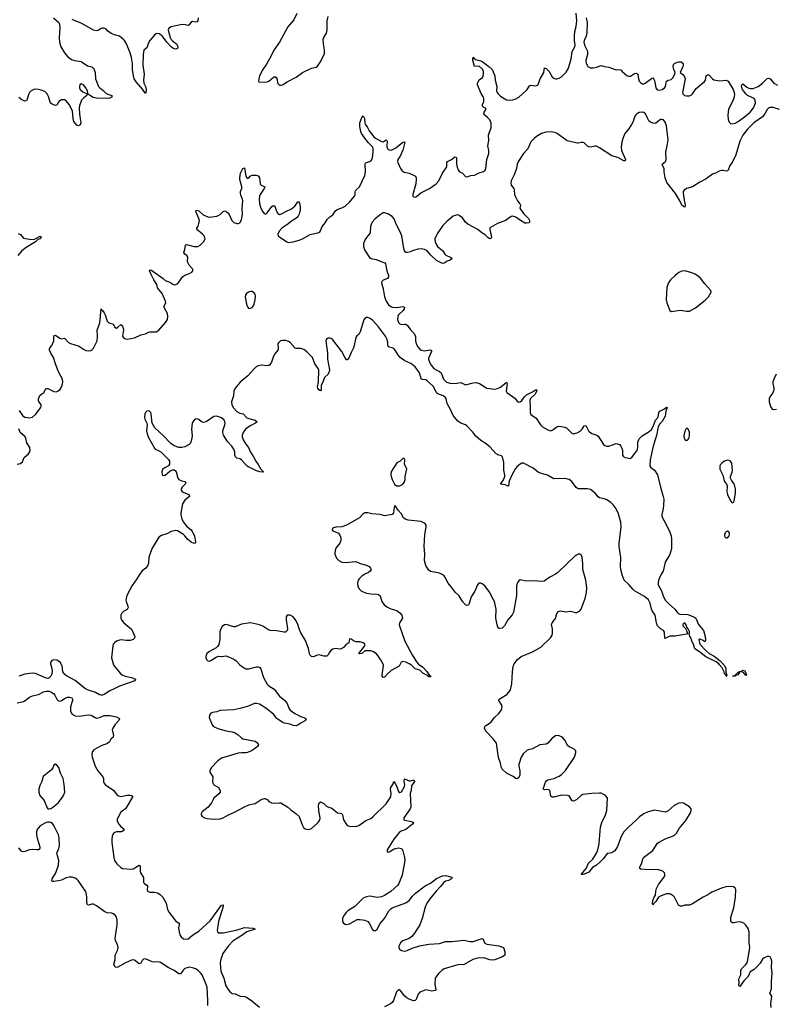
# Model space of a CAD drawing. Header units: inches. Extents: x 1174277 to 1307032, y 522670 to 678486.
# Tile 43 of 121: x 1261901 to 1271803, y 535545 to 548465. Entities that reach past the tile are written whole.
import ezdxf

# ---------------------------------------------------------------- set-up
doc = ezdxf.new("R2010")
doc.units = ezdxf.units.IN
doc.header["$MEASUREMENT"] = 0
for name, color, linetype in [('B2563', 7, 'Continuous'), ('B2564', 7, 'Continuous'), ('B2573', 7, 'Continuous'), ('B2574', 7, 'Continuous')]:
    doc.layers.add(name, color=color, linetype=linetype)

msp = doc.modelspace()

# ---------------------------------------------------------------- linework, layer by layer
at = {"layer": 'B2563', "color": 6}
for points, elevation in [([(1262309, 540000), (1262323, 539950), (1262326, 539910), (1262319, 539870), (1262309, 539850), (1262290, 539828), (1262270, 539821), (1262250, 539824), (1262110, 539884), (1262070, 539892), (1261970, 539876), (1261890, 539851)], 700), ([(1263134, 540000), (1263138, 539990), (1263220, 539890), (1263248, 539868), (1263284, 539850), (1263370, 539833), (1263390, 539826), (1263419, 539810), (1263414, 539790), (1263210, 539721), (1263150, 539687), (1263082, 539658), (1263010, 539608), (1262990, 539601), (1262970, 539600), (1262950, 539607), (1262898, 539638), (1262793, 539673), (1262753, 539693), (1262630, 539793), (1262514, 539854), (1262493, 539873), (1262469, 539909), (1262458, 539990), (1262452, 540000)], 700), ([(1264790, 540000), (1264810, 539980), (1264869, 539949), (1264910, 539947), (1265010, 539974), (1265030, 539975), (1265050, 539969), (1265066, 539946), (1265090, 539861), (1265105, 539825), (1265150, 539746), (1265170, 539722), (1265240, 539680), (1265309, 539590), (1265380, 539530), (1265398, 539510), (1265412, 539490), (1265432, 539430), (1265450, 539403), (1265510, 539359), (1265599, 539319), (1265631, 539310), (1265659, 539290), (1265651, 539270), (1265623, 539250), (1265590, 539235), (1265554, 539210), (1265530, 539201), (1265490, 539204), (1265450, 539219), (1265370, 539235), (1265345, 539245), (1265274, 539294), (1265231, 539350), (1265131, 539430), (1265050, 539483), (1265010, 539494), (1264984, 539490), (1264890, 539451), (1264790, 539425), (1264710, 539411), (1264530, 539399), (1264490, 539382), (1264430, 539376), (1264410, 539366), (1264390, 539341), (1264387, 539310), (1264426, 539210), (1264445, 539190), (1264503, 539163), (1264610, 539134), (1264690, 539119), (1264730, 539105), (1264770, 539081), (1264810, 539042), (1264829, 539029), (1264990, 538996), (1265025, 538970), (1265033, 538950), (1265023, 538930), (1265000, 538910), (1264950, 538877), (1264890, 538848), (1264870, 538843), (1264810, 538844), (1264770, 538840), (1264550, 538774), (1264501, 538739), (1264415, 538650), (1264397, 538610), (1264398, 538590), (1264436, 538530), (1264430, 538470), (1264434, 538450), (1264450, 538427), (1264510, 538390), (1264530, 538350), (1264530, 538330), (1264515, 538305), (1264449, 538251), (1264420, 538190), (1264375, 538130), (1264297, 538070), (1264284, 538044), (1264284, 538030), (1264295, 538010), (1264325, 537990), (1264362, 537982), (1264450, 537975), (1264530, 537978), (1264570, 537993), (1264632, 538028), (1264730, 538072), (1264850, 538137), (1264910, 538162), (1264990, 538180), (1265070, 538232), (1265110, 538245), (1265124, 538244), (1265150, 538231), (1265170, 538208), (1265206, 538190), (1265250, 538184), (1265310, 538190), (1265330, 538187), (1265421, 538130), (1265457, 538097), (1265523, 538050), (1265568, 538010), (1265610, 537890), (1265625, 537865), (1265649, 537849), (1265690, 537840), (1265710, 537843), (1265730, 537853), (1265814, 537926), (1265838, 537962), (1265846, 537994), (1265825, 538085), (1265824, 538156), (1265830, 538190), (1265850, 538200), (1265890, 538178), (1265930, 538142), (1265998, 538118), (1266070, 538058), (1266110, 538055), (1266128, 538048), (1266139, 538030), (1266150, 537966), (1266190, 537905), (1266210, 537888), (1266230, 537882), (1266310, 537876), (1266350, 537891), (1266445, 537955), (1266510, 537985), (1266537, 538003), (1266710, 538175), (1266771, 538269), (1266777, 538310), (1266766, 538370), (1266773, 538390), (1266797, 538430), (1266810, 538467), (1266830, 538442), (1266846, 538410), (1266870, 538337), (1266890, 538323), (1266910, 538334), (1266950, 538405), (1266953, 538430), (1266947, 538470), (1266950, 538504), (1267010, 538478), (1267030, 538478), (1267072, 538492), (1267080, 538470), (1267043, 538410), (1267036, 538350), (1267024, 538310), (1267034, 538130), (1267025, 538110), (1266940, 537990), (1266942, 537970), (1266950, 537963), (1267044, 537944), (1267067, 537930), (1267057, 537910), (1266970, 537838), (1266905, 537815), (1266882, 537798), (1266809, 537710), (1266725, 537570), (1266721, 537550), (1266730, 537541), (1266750, 537544), (1266817, 537583), (1266870, 537598), (1266910, 537590), (1266930, 537561), (1266952, 537470), (1266953, 537430), (1266919, 537241), (1266877, 537130), (1266863, 537110), (1266770, 537027), (1266690, 536974), (1266650, 536956), (1266590, 536946), (1266521, 536961), (1266490, 536963), (1266450, 536956), (1266410, 536937), (1266301, 536830), (1266209, 536771), (1266183, 536750), (1266155, 536710), (1266137, 536670), (1266136, 536630), (1266150, 536608), (1266170, 536595), (1266190, 536592), (1266230, 536603), (1266330, 536659), (1266370, 536660), (1266429, 536649), (1266470, 536630), (1266488, 536610), (1266530, 536526), (1266550, 536512), (1266570, 536513), (1266593, 536530), (1266633, 536607), (1266689, 536671), (1266747, 536773), (1266770, 536799), (1266790, 536810), (1266970, 536876), (1267010, 536906), (1267057, 536963), (1267097, 537003), (1267222, 537098), (1267290, 537136), (1267370, 537197), (1267450, 537230), (1267490, 537234), (1267570, 537214), (1267574, 537210), (1267566, 537190), (1267528, 537170), (1267490, 537159), (1267462, 537138), (1267425, 537090), (1267364, 537030), (1267281, 536930), (1267244, 536870), (1267222, 536818), (1267184, 536670), (1267153, 536590), (1267080, 536480), (1267045, 536435), (1267010, 536410), (1266930, 536380), (1266896, 536350), (1266877, 536310), (1266877, 536290), (1266887, 536267), (1266910, 536249), (1266950, 536244), (1266987, 536253), (1267050, 536283), (1267147, 536313), (1267270, 536335), (1267410, 536345), (1267490, 536368), (1267570, 536368), (1267730, 536385), (1267810, 536369), (1267850, 536369), (1267970, 536410), (1267981, 536401), (1268001, 536350), (1268030, 536334), (1268190, 536311), (1268248, 536290), (1268266, 536234), (1268266, 536190), (1268236, 536170), (1268137, 536130), (1268110, 536125), (1268070, 536127), (1267990, 536154), (1267908, 536152), (1267847, 536133), (1267733, 536067), (1267650, 536063), (1267470, 536009), (1267440, 535990), (1267395, 535950), (1267355, 535890), (1267348, 535808), (1267363, 535737), (1267362, 535730), (1267355, 535725), (1267310, 535719), (1267230, 535734), (1267163, 535710), (1267150, 535704), (1267130, 535678), (1267102, 535610), (1267090, 535597), (1267070, 535591), (1267010, 535614), (1266980, 535630), (1266953, 535653), (1266890, 535734), (1266870, 535737), (1266847, 535710), (1266806, 535594), (1266790, 535570), (1266769, 535551), (1266690, 535510)], 800), ([(1266889, 540000), (1266879, 539981), (1266774, 539926), (1266722, 539878), (1266690, 539838), (1266670, 539834), (1266659, 539850), (1266656, 539870), (1266676, 539990), (1266673, 540000)], 800), ([(1267149, 540000), (1267190, 539970), (1267245, 539910), (1267279, 539859), (1267294, 539850), (1267290, 539842), (1267270, 539840), (1267243, 539863), (1267191, 539890), (1267150, 539928), (1267090, 539948), (1267046, 539990), (1267032, 540000)], 800), ([(1270000, 537971), (1269889, 537871), (1269830, 537810), (1269793, 537747), (1269746, 537614), (1269710, 537561), (1269670, 537532), (1269610, 537522), (1269562, 537458), (1269523, 537417), (1269470, 537371), (1269419, 537341), (1269370, 537281), (1269350, 537269), (1269296, 537250), (1269268, 537248), (1269333, 537327), (1269363, 537397), (1269420, 537450), (1269470, 537530), (1269487, 537570), (1269505, 537650), (1269507, 537713), (1269523, 537870), (1269540, 537930), (1269586, 538030), (1269605, 538090), (1269614, 538254), (1269587, 538287), (1269530, 538315), (1269510, 538317), (1269410, 538312), (1269290, 538296), (1269270, 538287), (1269210, 538232), (1269169, 538209), (1269150, 538213), (1269110, 538281), (1269090, 538286), (1269010, 538289), (1268910, 538261), (1268890, 538261), (1268870, 538278), (1268859, 538350), (1268855, 538355), (1268830, 538362), (1268790, 538360), (1268771, 538370), (1268801, 538459), (1268818, 538482), (1268830, 538492), (1268908, 538510), (1268980, 538540), (1269010, 538562), (1269065, 538615), (1269180, 538790), (1269200, 538850), (1269198, 538870), (1269179, 538890), (1269150, 538908), (1269110, 538924), (1269095, 538935), (1269056, 539010), (1269030, 539040), (1269010, 539056), (1268970, 539071), (1268933, 539067), (1268890, 539039), (1268830, 538973), (1268810, 538960), (1268728, 538950), (1268630, 538897), (1268562, 538878), (1268506, 538830), (1268483, 538790), (1268452, 538690), (1268452, 538670), (1268464, 538610), (1268466, 538550), (1268450, 538520), (1268430, 538504), (1268410, 538508), (1268375, 538535), (1268290, 538579), (1268233, 538630), (1268223, 538650), (1268210, 538710), (1268184, 538784), (1268159, 538970), (1268114, 539030), (1268017, 539130), (1268002, 539170), (1268005, 539190), (1268016, 539204), (1268061, 539230), (1268087, 539253), (1268132, 539308), (1268190, 539362), (1268223, 539410), (1268233, 539450), (1268229, 539470), (1268190, 539530), (1268193, 539547), (1268293, 539610), (1268321, 539639), (1268340, 539670), (1268361, 539750), (1268369, 539909), (1268378, 539982), (1268385, 540000)], 800), ([(1261870, 539500), (1261950, 539518), (1261973, 539530), (1262030, 539577), (1262070, 539591), (1262150, 539612), (1262214, 539646), (1262250, 539653), (1262290, 539653), (1262310, 539647), (1262345, 539625), (1262363, 539603), (1262388, 539550), (1262410, 539528), (1262430, 539524), (1262450, 539532), (1262496, 539564), (1262530, 539577), (1262557, 539577), (1262585, 539565), (1262595, 539550), (1262595, 539530), (1262568, 539450), (1262569, 539390), (1262576, 539370), (1262590, 539352), (1262630, 539331), (1262690, 539325), (1262770, 539341), (1262810, 539344), (1262838, 539338), (1262890, 539307), (1262910, 539301), (1262950, 539308), (1263010, 539334), (1263084, 539336), (1263170, 539319), (1263201, 539301), (1263209, 539290), (1263204, 539270), (1263151, 539210), (1263123, 539170), (1263116, 539150), (1263117, 539130), (1263130, 539090), (1263133, 539067), (1263126, 539050), (1263097, 539023), (1263081, 538990), (1263053, 538967), (1262970, 538936), (1262876, 538884), (1262857, 538863), (1262850, 538830), (1262854, 538790), (1262890, 538670), (1262928, 538608), (1262994, 538530), (1263001, 538510), (1263003, 538463), (1263007, 538450), (1263024, 538430), (1263046, 538410), (1263134, 538354), (1263181, 538290), (1263200, 538280), (1263230, 538273), (1263250, 538274), (1263310, 538290), (1263350, 538290), (1263370, 538286), (1263384, 538270), (1263291, 538109), (1263250, 538085), (1263230, 538067), (1263188, 537990), (1263181, 537970), (1263182, 537950), (1263201, 537910), (1263222, 537882), (1263259, 537850), (1263273, 537830), (1263250, 537814), (1263236, 537810), (1263172, 537808), (1263150, 537800), (1263130, 537781), (1263115, 537750), (1263109, 537711), (1263111, 537670), (1263135, 537470), (1263146, 537430), (1263178, 537390), (1263230, 537339), (1263250, 537329), (1263370, 537319), (1263390, 537321), (1263470, 537371), (1263481, 537361), (1263480, 537290), (1263485, 537270), (1263524, 537210), (1263525, 537145), (1263538, 537130), (1263571, 537110), (1263577, 537097), (1263579, 537090), (1263572, 537050), (1263578, 537030), (1263610, 537016), (1263670, 537018), (1263710, 537008), (1263745, 536985), (1263779, 536950), (1263823, 536870), (1263843, 536790), (1263862, 536750), (1263950, 536638), (1263995, 536610), (1263996, 536590), (1263987, 536550), (1263995, 536490), (1264008, 536450), (1264021, 536430), (1264050, 536405), (1264090, 536399), (1264110, 536405), (1264168, 536452), (1264219, 536481), (1264250, 536504), (1264399, 536641), (1264550, 536848), (1264570, 536851), (1264572, 536830), (1264512, 536630), (1264494, 536514), (1264495, 536495), (1264504, 536484), (1264570, 536482), (1264742, 536518), (1264850, 536551), (1264965, 536545), (1264991, 536530), (1264882, 536498), (1264818, 536450), (1264702, 536378), (1264639, 536310), (1264569, 536210), (1264538, 536122), (1264533, 536087), (1264542, 535982), (1264580, 535890), (1264607, 535787), (1264644, 535724), (1264670, 535694), (1264690, 535685), (1264730, 535682), (1264794, 535654), (1264850, 535649), (1264879, 535639), (1264948, 535590), (1265047, 535507)], 700), ([(1264370, 535530), (1264371, 535590), (1264361, 535770), (1264350, 535804), (1264294, 535930), (1264270, 535964), (1264243, 535990), (1264210, 536009), (1264170, 536025), (1264130, 536032), (1264070, 536013), (1264050, 535996), (1264010, 535945), (1263990, 535945), (1263928, 535990), (1263850, 536029), (1263750, 536095), (1263718, 536102), (1263670, 536098), (1263641, 536101), (1263550, 536143), (1263524, 536136), (1263510, 536121), (1263490, 536085), (1263470, 536074), (1263410, 536123), (1263390, 536128), (1263370, 536126), (1263289, 536091), (1263190, 536034), (1263170, 536029), (1263154, 536034), (1263137, 536070), (1263154, 536130), (1263156, 536190), (1263185, 536250), (1263193, 536290), (1263184, 536330), (1263161, 536370), (1263152, 536410), (1263180, 536590), (1263181, 536650), (1263170, 536693), (1263150, 536718), (1263130, 536732), (1263110, 536739), (1263050, 536745), (1263017, 536757), (1262910, 536838), (1262870, 536860), (1262850, 536860), (1262810, 536846), (1262791, 536851), (1262783, 536883), (1262783, 536950), (1262774, 537010), (1262767, 537030), (1262669, 537170), (1262650, 537189), (1262630, 537201), (1262590, 537213), (1262550, 537214), (1262510, 537203), (1262450, 537175), (1262410, 537163), (1262350, 537155), (1262330, 537158), (1262324, 537164), (1262328, 537190), (1262376, 537270), (1262409, 537370), (1262413, 537430), (1262391, 537510), (1262390, 537530), (1262415, 537590), (1262422, 537630), (1262420, 537730), (1262410, 537770), (1262351, 537891), (1262330, 537916), (1262310, 537930), (1262290, 537937), (1262270, 537937), (1262230, 537924), (1262170, 537887), (1262142, 537858), (1262130, 537837), (1262122, 537810), (1262122, 537770), (1262130, 537724), (1262167, 537613), (1262167, 537593), (1262159, 537581), (1262150, 537573), (1262130, 537571), (1262070, 537575), (1262030, 537571), (1261970, 537548), (1261950, 537545), (1261930, 537551), (1261920, 537560), (1261890, 537599)], 700)]:
    msp.add_lwpolyline(points, dxfattribs=dict(at, elevation=elevation))
at = {"layer": 'B2563', "color": 6, "elevation": 700}
msp.add_lwpolyline([(1262370, 538694), (1262350, 538683), (1262337, 538650), (1262317, 538623), (1262210, 538533), (1262190, 538470), (1262165, 538415), (1262154, 538370), (1262154, 538330), (1262165, 538285), (1262221, 538221), (1262261, 538121), (1262270, 538110), (1262290, 538109), (1262310, 538114), (1262350, 538139), (1262410, 538195), (1262470, 538277), (1262493, 538330), (1262487, 538430), (1262470, 538510), (1262437, 538577), (1262414, 538654), (1262390, 538683)], close=True, dxfattribs=at)
at = {"layer": 'B2564', "color": 6}
for points, elevation in [([(1262345, 548490), (1262413, 548430), (1262425, 548410), (1262427, 548347), (1262420, 548230), (1262423, 548170), (1262442, 548110), (1262489, 548029), (1262530, 547982), (1262583, 547943), (1262623, 547930), (1262710, 547918), (1262790, 547860), (1262846, 547846), (1262866, 547830), (1262879, 547810), (1262892, 547770), (1262895, 547690), (1262936, 547590), (1262953, 547570), (1262997, 547537), (1263038, 547498), (1263070, 547481), (1263110, 547470), (1263109, 547450), (1263083, 547437), (1263050, 547430), (1262910, 547435), (1262864, 547444), (1262816, 547476), (1262810, 547485), (1262792, 547492), (1262795, 547505), (1262790, 547531), (1262770, 547571), (1262737, 547610), (1262710, 547621), (1262691, 547610), (1262684, 547590), (1262684, 547570), (1262694, 547550), (1262730, 547517), (1262785, 547490), (1262785, 547485), (1262782, 547470), (1262742, 547438), (1262713, 547407), (1262687, 547333), (1262683, 547310), (1262685, 547225), (1262704, 547110), (1262696, 547084), (1262670, 547074), (1262650, 547082), (1262611, 547131), (1262601, 547170), (1262593, 547270), (1262552, 547350), (1262510, 547401), (1262490, 547411), (1262450, 547411), (1262416, 547390), (1262390, 547344), (1262370, 547340), (1262330, 547352), (1262310, 547368), (1262302, 547382), (1262279, 547459), (1262263, 547490), (1262230, 547521), (1262182, 547542), (1262150, 547550), (1262110, 547554), (1262089, 547550), (1262050, 547530), (1262032, 547510), (1262022, 547490), (1261996, 547410), (1261990, 547402), (1261970, 547395), (1261930, 547412), (1261890, 547444)], 700), ([(1261895, 543335), (1261940, 543270), (1261970, 543250), (1262030, 543239), (1262070, 543248), (1262113, 543287), (1262174, 543370), (1262182, 543390), (1262183, 543410), (1262153, 543453), (1262147, 543470), (1262148, 543490), (1262167, 543533), (1262190, 543554), (1262216, 543570), (1262242, 543618), (1262250, 543625), (1262270, 543625), (1262350, 543586), (1262378, 543582), (1262407, 543593), (1262430, 543610), (1262455, 543650), (1262467, 543707), (1262463, 543750), (1262415, 543835), (1262375, 543935), (1262345, 544030), (1262310, 544091), (1262293, 544130), (1262294, 544150), (1262323, 544190), (1262348, 544250), (1262350, 544318), (1262370, 544324), (1262430, 544284), (1262450, 544276), (1262490, 544288), (1262543, 544230), (1262570, 544214), (1262680, 544180), (1262730, 544145), (1262770, 544126), (1262810, 544118), (1262836, 544124), (1262850, 544132), (1262870, 544154), (1262916, 544250), (1262924, 544310), (1262918, 544390), (1262951, 544489), (1262970, 544672), (1262976, 544656), (1262990, 544648), (1263010, 544620), (1263024, 544590), (1263043, 544523), (1263050, 544509), (1263070, 544487), (1263129, 544469), (1263150, 544428), (1263170, 544418), (1263190, 544428), (1263230, 544464), (1263250, 544447), (1263263, 544390), (1263252, 544310), (1263262, 544290), (1263290, 544275), (1263312, 544272), (1263410, 544292), (1263490, 544328), (1263550, 544342), (1263590, 544365), (1263610, 544370), (1263690, 544369), (1263728, 544392), (1263816, 544490), (1263840, 544530), (1263844, 544570), (1263839, 544610), (1263798, 544690), (1263799, 544710), (1263817, 544750), (1263816, 544770), (1263770, 544871), (1263708, 544948), (1263703, 544990), (1263660, 545050), (1263621, 545130), (1263606, 545170), (1263610, 545184), (1263630, 545180), (1263650, 545167), (1263782, 545070), (1263810, 545044), (1263870, 545019), (1263910, 544993), (1263930, 544987), (1263950, 544989), (1263970, 544999), (1263990, 545020), (1264044, 545096), (1264069, 545111), (1264130, 545134), (1264158, 545150), (1264175, 545170), (1264172, 545190), (1264125, 545245), (1264110, 545270), (1264105, 545290), (1264108, 545350), (1264095, 545370), (1264070, 545390), (1264057, 545410), (1264069, 545451), (1264076, 545504), (1264090, 545516), (1264190, 545487), (1264240, 545490), (1264270, 545507), (1264314, 545550), (1264336, 545590), (1264320, 545630), (1264302, 545650), (1264227, 545710), (1264226, 545730), (1264243, 545757), (1264254, 545790), (1264259, 545830), (1264254, 545854), (1264213, 545947), (1264218, 545962), (1264230, 545966), (1264250, 545956), (1264310, 545906), (1264370, 545876), (1264390, 545873), (1264490, 545886), (1264530, 545907), (1264570, 545947), (1264590, 545955), (1264610, 545950), (1264633, 545930), (1264648, 545910), (1264687, 545830), (1264710, 545802), (1264750, 545789), (1264770, 545790), (1264790, 545801), (1264810, 545837), (1264827, 545907), (1264820, 545990), (1264829, 546090), (1264825, 546110), (1264803, 546163), (1264797, 546190), (1264798, 546210), (1264814, 546250), (1264817, 546270), (1264791, 546369), (1264791, 546390), (1264800, 546450), (1264830, 546511), (1264850, 546522), (1264867, 546410), (1264880, 546390), (1264890, 546381), (1264910, 546388), (1264927, 546413), (1264950, 546426), (1265005, 546425), (1265030, 546417), (1265050, 546390), (1265056, 546316), (1265062, 546302), (1265070, 546292), (1265102, 546282), (1265117, 546270), (1265111, 546250), (1265058, 546170), (1265049, 546150), (1265042, 546110), (1265049, 546049), (1265065, 545990), (1265090, 545945), (1265110, 545920), (1265130, 545915), (1265150, 545932), (1265208, 546012), (1265230, 546028), (1265250, 546017), (1265272, 545952), (1265290, 545920), (1265310, 545910), (1265330, 545913), (1265392, 545948), (1265470, 545983), (1265510, 546017), (1265550, 546073), (1265570, 546075), (1265581, 546010), (1265580, 545970), (1265567, 545913), (1265550, 545878), (1265526, 545854), (1265470, 545822), (1265420, 545780), (1265341, 545730), (1265307, 545690), (1265287, 545650), (1265293, 545630), (1265313, 545610), (1265362, 545582), (1265408, 545548), (1265430, 545543), (1265490, 545550), (1265568, 545572), (1265610, 545590), (1265712, 545648), (1265826, 545674), (1265838, 545682), (1265850, 545694), (1265870, 545750), (1265910, 545798), (1265937, 545843), (1265970, 545876), (1266010, 545904), (1266043, 545957), (1266066, 545974), (1266130, 545994), (1266170, 546020), (1266230, 546072), (1266296, 546150), (1266304, 546170), (1266304, 546210), (1266310, 546230), (1266360, 546270), (1266430, 546420), (1266441, 546470), (1266433, 546567), (1266438, 546582), (1266448, 546592), (1266494, 546606), (1266517, 546623), (1266529, 546651), (1266541, 546730), (1266540, 546770), (1266533, 546793), (1266515, 546815), (1266476, 546850), (1266428, 546910), (1266386, 546970), (1266376, 546996), (1266365, 547065), (1266366, 547110), (1266390, 547180), (1266410, 547204), (1266424, 547170), (1266428, 547110), (1266435, 547095), (1266464, 547050), (1266485, 547005), (1266550, 546929), (1266570, 546910), (1266650, 546865), (1266670, 546862), (1266710, 546887), (1266720, 546880), (1266724, 546870), (1266718, 546810), (1266720, 546790), (1266730, 546766), (1266750, 546755), (1266770, 546753), (1266799, 546761), (1266838, 546782), (1266930, 546857), (1266950, 546864), (1266957, 546857), (1266930, 546752), (1266897, 546683), (1266863, 546630), (1266860, 546610), (1266864, 546590), (1266900, 546510), (1266921, 546481), (1266946, 546466), (1267010, 546450), (1267060, 546430), (1267093, 546410), (1267103, 546390), (1267105, 546370), (1267098, 546310), (1267059, 546170), (1267061, 546150), (1267070, 546141), (1267090, 546138), (1267110, 546144), (1267165, 546195), (1267279, 546250), (1267365, 546310), (1267400, 546350), (1267450, 546450), (1267499, 546521), (1267505, 546535), (1267508, 546590), (1267516, 546604), (1267568, 546632), (1267610, 546664), (1267630, 546660), (1267634, 546650), (1267635, 546570), (1267641, 546530), (1267654, 546494), (1267670, 546474), (1267711, 546450), (1267750, 546408), (1267770, 546402), (1267821, 546419), (1267870, 546425), (1267930, 546454), (1267988, 546472), (1268007, 546490), (1268016, 546510), (1268031, 546630), (1268055, 546710), (1268055, 546750), (1268045, 546810), (1268059, 546881), (1268053, 546950), (1268086, 547050), (1268088, 547108), (1268072, 547150), (1268041, 547181), (1268003, 547210), (1267991, 547230), (1267996, 547250), (1268024, 547290), (1268010, 547307), (1267990, 547312), (1267972, 547330), (1267972, 547350), (1267990, 547390), (1267991, 547430), (1267986, 547450), (1267955, 547495), (1267910, 547610), (1267907, 547630), (1267920, 547660), (1267930, 547675), (1267972, 547708), (1267981, 547719), (1267988, 547752), (1267986, 547790), (1267970, 547818), (1267930, 547853), (1267869, 547850), (1267847, 547933), (1267845, 547950), (1267850, 547974), (1267859, 547959), (1267882, 547942), (1267950, 547926), (1267970, 547914), (1268059, 547850), (1268099, 547810), (1268135, 547730), (1268140, 547670), (1268161, 547590), (1268158, 547530), (1268165, 547510), (1268180, 547490), (1268210, 547463), (1268290, 547413), (1268310, 547410), (1268370, 547415), (1268410, 547427), (1268450, 547448), (1268543, 547530), (1268562, 547550), (1268590, 547595), (1268610, 547606), (1268670, 547599), (1268696, 547604), (1268705, 547615), (1268730, 547688), (1268780, 547770), (1268788, 547832), (1268810, 547823), (1268850, 547784), (1268890, 547714), (1268910, 547696), (1268930, 547688), (1268950, 547689), (1268981, 547699), (1269010, 547714), (1269070, 547776), (1269104, 547830), (1269138, 547950), (1269151, 548049), (1269185, 548110), (1269190, 548130), (1269182, 548190), (1269181, 548250), (1269185, 548310), (1269203, 548377), (1269213, 548450), (1269204, 548550)], 700), ([(1264242, 548490), (1264238, 548450), (1264230, 548436), (1264210, 548433), (1264170, 548440), (1264149, 548430), (1264124, 548396), (1264110, 548387), (1264050, 548400), (1264010, 548399), (1263890, 548370), (1263854, 548350), (1263851, 548329), (1263876, 548230), (1263887, 548207), (1263907, 548187), (1263965, 548145), (1263977, 548110), (1263974, 548086), (1263950, 548080), (1263930, 548084), (1263910, 548092), (1263890, 548107), (1263830, 548170), (1263773, 548253), (1263730, 548279), (1263710, 548283), (1263683, 548277), (1263607, 548190), (1263590, 548160), (1263570, 548097), (1263530, 548066), (1263520, 548010), (1263517, 547870), (1263533, 547750), (1263524, 547670), (1263531, 547630), (1263550, 547588), (1263559, 547550), (1263558, 547510), (1263550, 547497), (1263512, 547552), (1263428, 547648), (1263404, 547690), (1263393, 547730), (1263383, 547810), (1263382, 547890), (1263368, 547970), (1263350, 548030), (1263301, 548150), (1263278, 548190), (1263260, 548210), (1263209, 548249), (1263145, 548265), (1263102, 548282), (1263056, 548316), (1263030, 548343), (1263010, 548354), (1262990, 548355), (1262970, 548350), (1262930, 548324), (1262910, 548319), (1262870, 548327), (1262710, 548421), (1262630, 548450), (1262590, 548469)], 700), ([(1265536, 548544), (1265497, 548463), (1265418, 548370), (1265311, 548169), (1265234, 548066), (1265199, 547990), (1265139, 547881), (1265093, 547810), (1265050, 547730), (1265044, 547710), (1265037, 547657), (1265038, 547650), (1265045, 547645), (1265150, 547650), (1265170, 547657), (1265230, 547712), (1265250, 547719), (1265268, 547708), (1265275, 547695), (1265290, 547625), (1265297, 547617), (1265310, 547607), (1265330, 547604), (1265348, 547608), (1265410, 547650), (1265530, 547709), (1265610, 547770), (1265730, 547830), (1265790, 547842), (1265810, 547856), (1265847, 547910), (1265899, 548021), (1265902, 548070), (1265886, 548150), (1265884, 548210), (1265890, 548230), (1265926, 548290), (1265937, 548330), (1265938, 548450), (1265950, 548505)], 800), ([(1269336, 548490), (1269346, 548430), (1269344, 548296), (1269336, 548250), (1269308, 548192), (1269305, 548170), (1269312, 548130), (1269352, 548050), (1269352, 548010), (1269329, 547930), (1269336, 547890), (1269346, 547866), (1269358, 547850), (1269390, 547833), (1269430, 547831), (1269470, 547840), (1269530, 547862), (1269550, 547861), (1269575, 547850), (1269630, 547840), (1269730, 547807), (1269771, 547811), (1269790, 547805), (1269806, 547786), (1269870, 547732), (1269890, 547723), (1269915, 547725), (1269970, 547758), (1269990, 547764), (1270000, 547758)], 700), ([(1270000, 547228), (1269985, 547215), (1269968, 547190), (1269950, 547130), (1269929, 547091), (1269890, 547030), (1269840, 546970), (1269815, 546905), (1269802, 546858), (1269795, 546795), (1269797, 546750), (1269850, 546630), (1269847, 546613), (1269830, 546613), (1269750, 546657), (1269670, 546678), (1269510, 546785), (1269470, 546804), (1269450, 546806), (1269390, 546794), (1269370, 546796), (1269350, 546805), (1269310, 546848), (1269294, 546854), (1269270, 546854), (1269230, 546843), (1269216, 546844), (1269090, 546876), (1269070, 546886), (1268952, 546970), (1268924, 546984), (1268870, 546993), (1268807, 546990), (1268748, 546970), (1268682, 546930), (1268650, 546906), (1268610, 546861), (1268568, 546772), (1268510, 546709), (1268447, 546610), (1268430, 546570), (1268418, 546510), (1268391, 546429), (1268349, 546350), (1268344, 546330), (1268350, 546294), (1268383, 546250), (1268391, 546231), (1268396, 546170), (1268410, 546130), (1268432, 546090), (1268466, 546050), (1268471, 546030), (1268465, 545990), (1268510, 545920), (1268576, 545856), (1268589, 545830), (1268592, 545810), (1268580, 545800), (1268550, 545793), (1268530, 545797), (1268473, 545830), (1268410, 545875), (1268370, 545887), (1268350, 545881), (1268277, 545830), (1268170, 545790), (1268080, 545740), (1268070, 545730), (1268069, 545711), (1268091, 545610), (1268085, 545595), (1268070, 545588), (1268050, 545601), (1268010, 545642), (1267966, 545666), (1267911, 545711), (1267780, 545780), (1267750, 545810), (1267710, 545863), (1267670, 545897), (1267650, 545902), (1267630, 545901), (1267590, 545886), (1267510, 545823), (1267454, 545766), (1267389, 545670), (1267356, 545610), (1267349, 545590), (1267351, 545550), (1267369, 545510), (1267384, 545490), (1267450, 545438), (1267480, 545390), (1267495, 545375), (1267510, 545365), (1267555, 545350), (1267578, 545330), (1267549, 545310), (1267510, 545297), (1267470, 545270), (1267450, 545266), (1267370, 545304), (1267295, 545375), (1267250, 545430), (1267212, 545450), (1267170, 545456), (1267130, 545454), (1267066, 545434), (1267030, 545418), (1266990, 545408), (1266971, 545411), (1266960, 545420), (1266952, 545432), (1266943, 545463), (1266916, 545630), (1266890, 545690), (1266840, 545780), (1266813, 545853), (1266790, 545881), (1266730, 545916), (1266690, 545931), (1266669, 545930), (1266630, 545906), (1266564, 545850), (1266528, 545810), (1266517, 545790), (1266505, 545750), (1266498, 545670), (1266488, 545650), (1266441, 545590), (1266412, 545530), (1266413, 545490), (1266427, 545447), (1266490, 545346), (1266511, 545331), (1266578, 545318), (1266680, 545280), (1266693, 545273), (1266702, 545262), (1266718, 545170), (1266739, 545110), (1266741, 545090), (1266726, 545070), (1266670, 545047), (1266652, 545030), (1266647, 545010), (1266672, 544932), (1266689, 544830), (1266709, 544770), (1266742, 544722), (1266770, 544701), (1266790, 544693), (1266850, 544690), (1266930, 544703), (1266951, 544691), (1266946, 544670), (1266934, 544650), (1266873, 544590), (1266863, 544570), (1266859, 544530), (1266874, 544490), (1266890, 544473), (1266910, 544467), (1266950, 544471), (1266970, 544469), (1266990, 544450), (1267030, 544394), (1267074, 544350), (1267095, 544310), (1267094, 544250), (1267104, 544210), (1267124, 544170), (1267150, 544142), (1267170, 544129), (1267210, 544120), (1267290, 544131), (1267306, 544126), (1267307, 544110), (1267270, 544030), (1267267, 544010), (1267277, 543970), (1267301, 543930), (1267334, 543890), (1267364, 543870), (1267410, 543850), (1267430, 543833), (1267463, 543750), (1267478, 543730), (1267503, 543710), (1267550, 543695), (1267610, 543690), (1267690, 543702), (1267750, 543675), (1267770, 543677), (1267850, 543701), (1267890, 543703), (1267933, 543690), (1268031, 543631), (1268130, 543618), (1268170, 543624), (1268210, 543641), (1268290, 543710), (1268298, 543690), (1268284, 543590), (1268292, 543572), (1268398, 543498), (1268430, 543460), (1268450, 543446), (1268470, 543450), (1268490, 543466), (1268524, 543516), (1268550, 543541), (1268630, 543583), (1268670, 543609), (1268674, 543606), (1268690, 543610), (1268681, 543599), (1268682, 543590), (1268665, 543550), (1268605, 543495), (1268594, 543470), (1268600, 543390), (1268601, 543310), (1268610, 543285), (1268676, 543236), (1268734, 543150), (1268763, 543123), (1268830, 543081), (1268870, 543071), (1268899, 543081), (1268950, 543123), (1268970, 543129), (1269010, 543128), (1269050, 543120), (1269078, 543110), (1269150, 543037), (1269170, 543032), (1269215, 543045), (1269255, 543065), (1269281, 543090), (1269310, 543136), (1269330, 543139), (1269365, 543070), (1269376, 543056), (1269410, 543033), (1269475, 543015), (1269490, 543000), (1269563, 542890), (1269577, 542877), (1269607, 542867), (1269630, 542868), (1269730, 542902), (1269770, 542890), (1269791, 542870), (1269804, 542844), (1269810, 542810), (1269811, 542751), (1269819, 542739), (1269829, 542729), (1269850, 542719), (1269910, 542705), (1269930, 542714), (1270000, 542808)], 700), ([(1261881, 545661), (1261910, 545647), (1261950, 545600), (1262030, 545584), (1262070, 545581), (1262096, 545584), (1262170, 545625), (1262180, 545620), (1262182, 545610), (1262164, 545590), (1262141, 545579), (1262110, 545549), (1261985, 545475), (1261931, 545430), (1261877, 545370)], 700), ([(1270000, 540955), (1269970, 540972), (1269950, 540988), (1269895, 541055), (1269833, 541110), (1269810, 541166), (1269789, 541250), (1269786, 541294), (1269789, 541410), (1269768, 541550), (1269768, 541590), (1269794, 541810), (1269790, 541870), (1269756, 541996), (1269720, 542060), (1269695, 542095), (1269652, 542132), (1269604, 542164), (1269570, 542179), (1269510, 542190), (1269490, 542203), (1269454, 542250), (1269390, 542301), (1269350, 542311), (1269230, 542311), (1269205, 542325), (1269145, 542405), (1269111, 542431), (1269050, 542445), (1268910, 542441), (1268828, 542488), (1268750, 542508), (1268710, 542525), (1268640, 542580), (1268510, 542647), (1268490, 542646), (1268470, 542634), (1268430, 542604), (1268406, 542574), (1268363, 542497), (1268323, 542410), (1268313, 542347), (1268310, 542345), (1268270, 542361), (1268209, 542369), (1268251, 542429), (1268265, 542470), (1268267, 542490), (1268252, 542552), (1268253, 542653), (1268238, 542730), (1268222, 542742), (1268190, 542751), (1268154, 542770), (1268070, 542861), (1268010, 542909), (1267950, 542943), (1267884, 543004), (1267850, 543049), (1267770, 543134), (1267750, 543148), (1267690, 543169), (1267650, 543196), (1267590, 543272), (1267555, 543350), (1267512, 543430), (1267496, 543490), (1267486, 543510), (1267459, 543530), (1267390, 543555), (1267370, 543570), (1267330, 543650), (1267250, 543726), (1267230, 543739), (1267185, 543745), (1267171, 543751), (1267149, 543830), (1267090, 543910), (1267033, 543953), (1266953, 543990), (1266893, 544033), (1266870, 544058), (1266830, 544128), (1266810, 544150), (1266790, 544160), (1266749, 544169), (1266738, 544178), (1266732, 544192), (1266730, 544230), (1266721, 544270), (1266700, 544310), (1266610, 544436), (1266530, 544520), (1266490, 544547), (1266470, 544555), (1266450, 544556), (1266430, 544544), (1266415, 544525), (1266370, 544367), (1266350, 544334), (1266325, 544315), (1266310, 544293), (1266292, 544190), (1266282, 544158), (1266250, 544098), (1266218, 544022), (1266210, 544010), (1266197, 544003), (1266190, 544000), (1266170, 544026), (1266130, 544111), (1266010, 544263), (1265990, 544280), (1265970, 544288), (1265950, 544288), (1265928, 544272), (1265920, 544250), (1265940, 544090), (1265941, 544010), (1265967, 543870), (1265964, 543850), (1265948, 543812), (1265901, 543770), (1265890, 543750), (1265881, 543710), (1265859, 543670), (1265857, 543610), (1265850, 543594), (1265827, 543607), (1265814, 543630), (1265809, 543649), (1265821, 543710), (1265825, 543870), (1265817, 543890), (1265774, 543950), (1265745, 544030), (1265670, 544108), (1265630, 544136), (1265590, 544151), (1265530, 544150), (1265516, 544156), (1265450, 544227), (1265430, 544242), (1265390, 544254), (1265350, 544257), (1265323, 544250), (1265296, 544224), (1265290, 544210), (1265294, 544150), (1265289, 544130), (1265250, 544082), (1265231, 544050), (1265205, 543970), (1265184, 543936), (1265170, 543926), (1265150, 543923), (1265070, 543931), (1265030, 543922), (1265005, 543910), (1264981, 543890), (1264895, 543790), (1264793, 543710), (1264727, 543630), (1264711, 543590), (1264705, 543530), (1264681, 543450), (1264686, 543410), (1264707, 543370), (1264750, 543322), (1264790, 543302), (1264832, 543292), (1264882, 543242), (1264910, 543231), (1264991, 543211), (1265016, 543190), (1264997, 543170), (1264924, 543136), (1264863, 543090), (1264832, 543048), (1264821, 543010), (1264820, 542990), (1264834, 542950), (1264870, 542893), (1264904, 542850), (1264931, 542790), (1264969, 542730), (1264999, 542670), (1265030, 542628), (1265065, 542565), (1265099, 542530), (1265093, 542527), (1265052, 542530), (1265010, 542543), (1264930, 542586), (1264898, 542598), (1264876, 542616), (1264810, 542689), (1264790, 542701), (1264750, 542713), (1264732, 542730), (1264725, 542750), (1264725, 542790), (1264711, 542830), (1264686, 542870), (1264628, 542928), (1264575, 543015), (1264567, 543050), (1264568, 543070), (1264595, 543150), (1264597, 543170), (1264594, 543190), (1264585, 543210), (1264550, 543239), (1264490, 543262), (1264450, 543260), (1264350, 543190), (1264310, 543179), (1264286, 543186), (1264250, 543217), (1264230, 543227), (1264210, 543222), (1264192, 543210), (1264173, 543190), (1264165, 543170), (1264157, 543090), (1264166, 543010), (1264156, 542950), (1264144, 542910), (1264125, 542890), (1264070, 542858), (1264031, 542851), (1263990, 542852), (1263930, 542875), (1263884, 542904), (1263790, 543003), (1263674, 543110), (1263638, 543170), (1263627, 543290), (1263621, 543310), (1263610, 543325), (1263592, 543332), (1263570, 543326), (1263553, 543310), (1263542, 543290), (1263537, 543250), (1263543, 543223), (1263569, 543170), (1263573, 543153), (1263566, 543070), (1263574, 543030), (1263590, 542983), (1263670, 542841), (1263690, 542824), (1263754, 542794), (1263854, 542694), (1263868, 542670), (1263868, 542632), (1263855, 542610), (1263798, 542582), (1263777, 542563), (1263766, 542530), (1263770, 542497), (1263775, 542490), (1263790, 542484), (1263810, 542490), (1263877, 542543), (1263910, 542559), (1263930, 542558), (1263947, 542547), (1263954, 542534), (1263977, 542450), (1263989, 542430), (1264030, 542413), (1264067, 542407), (1264083, 542390), (1264074, 542370), (1264034, 542330), (1264021, 542310), (1264018, 542290), (1264032, 542270), (1264110, 542240), (1264125, 542230), (1264130, 542210), (1264070, 542160), (1264037, 542110), (1264014, 541990), (1264014, 541970), (1264031, 541910), (1264052, 541870), (1264090, 541821), (1264151, 541771), (1264166, 541750), (1264196, 541690), (1264210, 541610), (1264203, 541597), (1264190, 541593), (1264150, 541611), (1264106, 541646), (1264070, 541690), (1264050, 541708), (1263970, 541757), (1263950, 541763), (1263890, 541750), (1263830, 541720), (1263764, 541696), (1263727, 541673), (1263641, 541530), (1263603, 541437), (1263595, 541410), (1263591, 541330), (1263580, 541300), (1263557, 541270), (1263508, 541232), (1263481, 541199), (1263439, 541130), (1263378, 541042), (1263315, 540925), (1263302, 540890), (1263295, 540850), (1263297, 540830), (1263321, 540770), (1263323, 540750), (1263313, 540727), (1263270, 540704), (1263242, 540678), (1263230, 540650), (1263230, 540610), (1263238, 540590), (1263268, 540550), (1263367, 540467), (1263379, 540450), (1263412, 540370), (1263410, 540350), (1263389, 540331), (1263350, 540319), (1263298, 540318), (1263234, 540326), (1263210, 540323), (1263172, 540308), (1263145, 540290), (1263129, 540270), (1263124, 540250), (1263108, 540090), (1263122, 540030), (1263134, 540000)], 700), ([(1261870, 542634), (1261910, 542642), (1261937, 542663), (1261960, 542720), (1262017, 542770), (1262032, 542790), (1262038, 542810), (1262035, 542850), (1261993, 542913), (1261980, 542970), (1261972, 542990), (1261908, 543048), (1261890, 543097)], 700), ([(1268385, 540000), (1268389, 540011), (1268432, 540068), (1268483, 540110), (1268629, 540171), (1268740, 540230), (1268868, 540352), (1268882, 540378), (1268892, 540410), (1268893, 540470), (1268881, 540530), (1268887, 540550), (1268933, 540607), (1268949, 540671), (1268970, 540699), (1268994, 540706), (1269070, 540693), (1269130, 540703), (1269190, 540684), (1269210, 540684), (1269253, 540707), (1269270, 540729), (1269289, 540790), (1269323, 540870), (1269340, 540950), (1269344, 541010), (1269329, 541110), (1269292, 541250), (1269290, 541330), (1269280, 541410), (1269273, 541433), (1269265, 541445), (1269250, 541453), (1269230, 541451), (1269190, 541430), (1268961, 541210), (1268932, 541188), (1268859, 541150), (1268782, 541098), (1268750, 541092), (1268650, 541102), (1268550, 541097), (1268470, 541115), (1268450, 541101), (1268430, 541069), (1268419, 541030), (1268418, 540910), (1268382, 540690), (1268363, 540657), (1268308, 540592), (1268262, 540510), (1268230, 540482), (1268197, 540477), (1268190, 540478), (1268174, 540494), (1268165, 540525), (1268150, 540610), (1268153, 540730), (1268131, 540831), (1268097, 540890), (1268071, 540950), (1268010, 541030), (1267970, 541064), (1267950, 541072), (1267928, 541072), (1267910, 541049), (1267875, 540965), (1267827, 540890), (1267795, 540790), (1267790, 540784), (1267770, 540777), (1267750, 540787), (1267713, 540830), (1267670, 540905), (1267618, 540950), (1267582, 541002), (1267524, 541070), (1267486, 541146), (1267469, 541169), (1267446, 541186), (1267410, 541201), (1267290, 541226), (1267267, 541247), (1267230, 541303), (1267214, 541370), (1267217, 541450), (1267209, 541551), (1267219, 541710), (1267236, 541810), (1267233, 541830), (1267225, 541845), (1267204, 541864), (1267170, 541880), (1266997, 541897), (1266958, 541910), (1266938, 541930), (1266905, 541985), (1266869, 542029), (1266830, 542089), (1266820, 542080), (1266814, 542066), (1266807, 541993), (1266790, 541974), (1266690, 541956), (1266630, 541971), (1266522, 541982), (1266470, 541993), (1266430, 541992), (1266403, 541977), (1266359, 541930), (1266331, 541909), (1266190, 541830), (1266129, 541809), (1266050, 541806), (1266007, 541793), (1266001, 541770), (1266010, 541756), (1266085, 541725), (1266108, 541690), (1266113, 541667), (1266113, 541630), (1266103, 541597), (1266051, 541530), (1266040, 541500), (1266038, 541450), (1266058, 541398), (1266090, 541368), (1266130, 541346), (1266170, 541344), (1266310, 541354), (1266371, 541330), (1266450, 541308), (1266487, 541290), (1266506, 541270), (1266511, 541250), (1266499, 541230), (1266476, 541210), (1266430, 541187), (1266390, 541161), (1266357, 541130), (1266343, 541110), (1266332, 541070), (1266338, 541030), (1266350, 541001), (1266386, 540966), (1266450, 540940), (1266510, 540930), (1266590, 540927), (1266610, 540921), (1266630, 540903), (1266651, 540831), (1266685, 540785), (1266720, 540760), (1266770, 540736), (1266851, 540711), (1266890, 540682), (1266914, 540650), (1266923, 540610), (1266887, 540550), (1266880, 540530), (1266883, 540510), (1266955, 540310), (1267050, 540130), (1267110, 540039), (1267135, 540010), (1267149, 540000)], 800), ([(1266673, 540000), (1266670, 540010), (1266637, 540070), (1266602, 540122), (1266582, 540142), (1266533, 540173), (1266510, 540182), (1266430, 540181), (1266390, 540150), (1266362, 540142), (1266350, 540150), (1266428, 540250), (1266432, 540270), (1266409, 540290), (1266370, 540301), (1266310, 540303), (1266290, 540311), (1266250, 540338), (1266230, 540342), (1266219, 540290), (1266179, 540261), (1266150, 540229), (1266110, 540206), (1266030, 540213), (1266010, 540206), (1265987, 540190), (1265970, 540169), (1265950, 540130), (1265930, 540111), (1265890, 540113), (1265830, 540130), (1265810, 540127), (1265750, 540106), (1265730, 540108), (1265710, 540130), (1265702, 540150), (1265690, 540213), (1265671, 540271), (1265650, 540320), (1265590, 540421), (1265567, 540470), (1265549, 540530), (1265530, 540575), (1265509, 540609), (1265490, 540629), (1265450, 540653), (1265411, 540649), (1265399, 540630), (1265399, 540590), (1265416, 540470), (1265410, 540449), (1265390, 540429), (1265370, 540427), (1265270, 540444), (1265190, 540450), (1265170, 540456), (1265090, 540505), (1265050, 540524), (1264930, 540551), (1264810, 540533), (1264730, 540497), (1264710, 540497), (1264610, 540527), (1264590, 540524), (1264558, 540502), (1264536, 540464), (1264528, 540432), (1264527, 540330), (1264513, 540267), (1264498, 540242), (1264478, 540222), (1264390, 540175), (1264356, 540150), (1264342, 540110), (1264343, 540090), (1264351, 540070), (1264370, 540051), (1264390, 540049), (1264410, 540055), (1264479, 540101), (1264508, 540112), (1264550, 540110), (1264610, 540117), (1264710, 540074), (1264741, 540050), (1264790, 540000)], 800), ([(1262452, 540000), (1262435, 540030), (1262390, 540059), (1262350, 540067), (1262323, 540057), (1262307, 540030), (1262306, 540010), (1262309, 540000)], 700), ([(1267032, 540000), (1267013, 540013), (1266970, 540034), (1266930, 540043), (1266907, 540033), (1266889, 540000)], 800)]:
    msp.add_lwpolyline(points, dxfattribs=dict(at, elevation=elevation))
for points, elevation in [([(1264930, 544899), (1264903, 544890), (1264877, 544870), (1264864, 544850), (1264862, 544830), (1264879, 544730), (1264890, 544696), (1264910, 544677), (1264930, 544678), (1264950, 544688), (1264969, 544710), (1264977, 544730), (1264992, 544790), (1264995, 544835), (1264990, 544862), (1264970, 544889), (1264950, 544897)], 700), ([(1266930, 542708), (1266892, 542670), (1266850, 542649), (1266781, 542539), (1266773, 542510), (1266773, 542490), (1266790, 542431), (1266819, 542370), (1266847, 542347), (1266890, 542347), (1266927, 542370), (1266947, 542390), (1266961, 542430), (1266961, 542470), (1266979, 542570), (1266974, 542590), (1266949, 542630), (1266954, 542690), (1266947, 542707)], 800)]:
    msp.add_lwpolyline(points, close=True, dxfattribs=dict(at, elevation=elevation))
at = {"layer": 'B2573', "color": 6}
for points, elevation in [([(1271141, 540000), (1271150, 539990), (1271167, 539950), (1271165, 539905), (1271178, 539862), (1271171, 539851), (1271174, 539850), (1271170, 539850), (1271158, 539878), (1271150, 539883), (1271146, 539906), (1271118, 539958), (1271084, 540000)], 700), ([(1271763, 535503), (1271759, 535550), (1271769, 535650), (1271746, 535690), (1271768, 535750), (1271765, 535850), (1271776, 535950), (1271768, 536030), (1271769, 536110), (1271762, 536142), (1271750, 536166), (1271730, 536174), (1271710, 536173), (1271670, 536155), (1271650, 536138), (1271616, 536084), (1271579, 536041), (1271537, 536003), (1271488, 535970), (1271462, 535910), (1271405, 535855), (1271350, 535779), (1271339, 535790), (1271342, 535830), (1271338, 535870), (1271341, 535890), (1271362, 535930), (1271362, 535990), (1271373, 536010), (1271430, 536067), (1271445, 536090), (1271456, 536130), (1271482, 536290), (1271471, 536351), (1271473, 536493), (1271459, 536539), (1271430, 536584), (1271402, 536610), (1271370, 536625), (1271330, 536627), (1271275, 536615), (1271255, 536615), (1271241, 536621), (1271233, 536633), (1271233, 536690), (1271270, 536810), (1271293, 536950), (1271296, 537050), (1271289, 537070), (1271266, 537086), (1271230, 537093), (1271166, 537086), (1271111, 537071), (1270982, 537018), (1270930, 536982), (1270870, 536951), (1270730, 536862), (1270690, 536848), (1270630, 536847), (1270590, 536833), (1270570, 536832), (1270546, 536846), (1270493, 536950), (1270475, 536970), (1270450, 536987), (1270430, 536994), (1270390, 536995), (1270320, 536970), (1270284, 536950), (1270250, 536894), (1270216, 536864), (1270210, 536850), (1270204, 536864), (1270207, 536907), (1270226, 536950), (1270245, 536975), (1270249, 537030), (1270257, 537063), (1270284, 537116), (1270355, 537210), (1270365, 537230), (1270368, 537250), (1270362, 537270), (1270339, 537290), (1270270, 537312), (1270150, 537309), (1270050, 537317), (1270034, 537330), (1270040, 537350), (1270062, 537390), (1270078, 537450), (1270088, 537470), (1270210, 537564), (1270270, 537658), (1270290, 537674), (1270370, 537716), (1270469, 537751), (1270494, 537766), (1270518, 537790), (1270554, 537850), (1270643, 537957), (1270703, 538057), (1270713, 538090), (1270711, 538110), (1270690, 538138), (1270610, 538183), (1270590, 538187), (1270550, 538184), (1270490, 538155), (1270410, 538083), (1270375, 538065), (1270230, 538093), (1270147, 538070), (1270090, 538045), (1270036, 538004), (1270000, 537971)], 800)]:
    msp.add_lwpolyline(points, dxfattribs=dict(at, elevation=elevation))
at = {"layer": 'B2573', "color": 6, "elevation": 700}
msp.add_lwpolyline([(1271430, 539858), (1271418, 539878), (1271410, 539881), (1271398, 539898), (1271370, 539908), (1271353, 539907), (1271341, 539899), (1271343, 539890), (1271325, 539870), (1271301, 539861), (1271294, 539866), (1271298, 539858), (1271290, 539849), (1271255, 539850), (1271285, 539855), (1271290, 539870), (1271303, 539877), (1271330, 539903), (1271339, 539901), (1271344, 539910), (1271367, 539913), (1271390, 539930), (1271410, 539924), (1271430, 539894), (1271439, 539870), (1271438, 539862)], close=True, dxfattribs=at)
at = {"layer": 'B2574', "color": 6}
for points, elevation in [([(1270000, 547758), (1270011, 547751), (1270019, 547690), (1270030, 547660), (1270050, 547636), (1270070, 547625), (1270090, 547625), (1270110, 547632), (1270190, 547695), (1270210, 547700), (1270224, 547684), (1270230, 547667), (1270250, 547570), (1270266, 547546), (1270290, 547539), (1270330, 547547), (1270362, 547570), (1270373, 547590), (1270390, 547656), (1270410, 547670), (1270450, 547679), (1270470, 547703), (1270497, 547750), (1270501, 547770), (1270484, 547810), (1270475, 547845), (1270482, 547878), (1270492, 547888), (1270530, 547906), (1270550, 547912), (1270581, 547910), (1270605, 547890), (1270605, 547870), (1270601, 547850), (1270569, 547770), (1270617, 547737), (1270635, 547690), (1270599, 547510), (1270603, 547490), (1270626, 547470), (1270650, 547464), (1270690, 547466), (1270710, 547475), (1270729, 547490), (1270779, 547561), (1270888, 547652), (1270900, 547670), (1270910, 547730), (1270930, 547746), (1270950, 547738), (1270990, 547690), (1271010, 547677), (1271090, 547661), (1271170, 547672), (1271196, 547656), (1271265, 547550), (1271282, 547490), (1271277, 547450), (1271254, 547390), (1271202, 547290), (1271192, 547212), (1271196, 547156), (1271210, 547121), (1271230, 547103), (1271250, 547099), (1271290, 547106), (1271330, 547129), (1271410, 547188), (1271484, 547250), (1271530, 547310), (1271555, 547370), (1271553, 547410), (1271540, 547430), (1271452, 547470), (1271429, 547490), (1271399, 547530), (1271387, 547550), (1271373, 547590), (1271375, 547610), (1271390, 547625), (1271441, 547581), (1271467, 547567), (1271490, 547561), (1271524, 547564), (1271590, 547588), (1271610, 547600), (1271650, 547631), (1271710, 547691), (1271730, 547698), (1271750, 547688), (1271797, 547630), (1271846, 547606)], 700), ([(1271870, 547287), (1271790, 547312), (1271750, 547313), (1271730, 547307), (1271710, 547287), (1271680, 547230), (1271650, 547192), (1271536, 547110), (1271450, 547030), (1271388, 546950), (1271351, 546870), (1271300, 546690), (1271250, 546590), (1271218, 546550), (1271197, 546490), (1271190, 546480), (1271170, 546477), (1271130, 546487), (1271110, 546487), (1271081, 546479), (1271030, 546450), (1270990, 546438), (1270910, 546378), (1270826, 546334), (1270730, 546273), (1270650, 546250), (1270618, 546230), (1270608, 546212), (1270606, 546190), (1270618, 546098), (1270635, 546030), (1270630, 546005), (1270610, 546012), (1270590, 546031), (1270558, 546098), (1270505, 546185), (1270392, 546330), (1270370, 546390), (1270358, 546470), (1270357, 546510), (1270334, 546550), (1270332, 546570), (1270370, 546598), (1270380, 546610), (1270386, 546630), (1270381, 546730), (1270399, 546810), (1270409, 546890), (1270390, 547070), (1270370, 547122), (1270349, 547149), (1270330, 547157), (1270310, 547153), (1270250, 547109), (1270230, 547103), (1270210, 547105), (1270180, 547120), (1270158, 547138), (1270142, 547162), (1270111, 547230), (1270090, 547246), (1270070, 547252), (1270030, 547245), (1270006, 547234), (1270000, 547228)], 700), ([(1271828, 543812), (1271798, 543750), (1271785, 543710), (1271783, 543690), (1271797, 543630), (1271795, 543610), (1271783, 543570), (1271746, 543514), (1271736, 543490), (1271735, 543450), (1271752, 543390), (1271770, 543363), (1271790, 543350), (1271830, 543353)], 800), ([(1270000, 542808), (1270002, 542810), (1270013, 542850), (1270010, 542922), (1270030, 542963), (1270070, 543003), (1270160, 543060), (1270190, 543089), (1270212, 543128), (1270246, 543210), (1270277, 543250), (1270286, 543310), (1270300, 543330), (1270360, 543360), (1270390, 543382), (1270397, 543377), (1270390, 543350), (1270379, 543330), (1270370, 543264), (1270330, 543192), (1270299, 543161), (1270279, 543121), (1270258, 543010), (1270212, 542868), (1270173, 542690), (1270170, 542610), (1270182, 542590), (1270233, 542553), (1270270, 542493), (1270313, 542313), (1270346, 542210), (1270352, 542172), (1270349, 542089), (1270345, 542050), (1270326, 541970), (1270328, 541948), (1270390, 541832), (1270430, 541741), (1270449, 541690), (1270455, 541650), (1270452, 541530), (1270446, 541490), (1270430, 541449), (1270372, 541348), (1270345, 541230), (1270318, 541190), (1270283, 541110), (1270277, 541070), (1270280, 541050), (1270323, 540970), (1270343, 540903), (1270370, 540848), (1270418, 540798), (1270496, 540730), (1270537, 540677), (1270565, 540665), (1270670, 540661), (1270748, 540628), (1270774, 540610), (1270809, 540529), (1270874, 540450), (1270897, 540370), (1270898, 540322), (1270890, 540302), (1270870, 540318), (1270830, 540338), (1270822, 540338), (1270814, 540330), (1270826, 540270), (1270910, 540184), (1270950, 540150), (1271012, 540112), (1271092, 540052), (1271141, 540000)], 700), ([(1271084, 540000), (1271073, 540013), (1271039, 540039), (1270905, 540105), (1270822, 540170), (1270762, 540210), (1270741, 540270), (1270717, 540317), (1270710, 540349), (1270693, 540373), (1270686, 540410), (1270690, 540414), (1270690, 540438), (1270674, 540470), (1270653, 540493), (1270650, 540514), (1270630, 540549), (1270602, 540530), (1270602, 540510), (1270636, 540476), (1270651, 540451), (1270662, 540410), (1270656, 540404), (1270497, 540377), (1270430, 540375), (1270390, 540352), (1270367, 540347), (1270361, 540430), (1270348, 540448), (1270310, 540473), (1270270, 540513), (1270256, 540550), (1270240, 540650), (1270199, 540710), (1270191, 540730), (1270176, 540810), (1270154, 540854), (1270098, 540898), (1270000, 540955)], 700)]:
    msp.add_lwpolyline(points, dxfattribs=dict(at, elevation=elevation))
at = {"layer": 'B2574', "color": 6, "elevation": 800}
for points in [[(1270630, 545168), (1270590, 545167), (1270550, 545148), (1270503, 545110), (1270439, 545050), (1270419, 545021), (1270404, 544990), (1270392, 544950), (1270382, 544790), (1270392, 544750), (1270430, 544651), (1270450, 544637), (1270570, 544655), (1270650, 544639), (1270690, 544642), (1270730, 544660), (1270770, 544684), (1270896, 544784), (1270939, 544830), (1270975, 544890), (1270970, 544910), (1270890, 544998), (1270834, 545074), (1270810, 545097), (1270764, 545124), (1270709, 545149)], [(1270670, 543101), (1270650, 543099), (1270644, 543090), (1270630, 543065), (1270614, 543010), (1270615, 542990), (1270624, 542964), (1270630, 542955), (1270650, 542944), (1270670, 542950), (1270681, 542970), (1270690, 543004), (1270690, 543052)], [(1271190, 542683), (1271150, 542672), (1271117, 542650), (1271098, 542630), (1271089, 542610), (1271087, 542590), (1271089, 542569), (1271126, 542490), (1271139, 542430), (1271150, 542406), (1271177, 542370), (1271184, 542350), (1271181, 542270), (1271190, 542233), (1271230, 542150), (1271250, 542125), (1271270, 542133), (1271275, 542150), (1271294, 542250), (1271295, 542310), (1271286, 542346), (1271270, 542381), (1271241, 542421), (1271228, 542450), (1271230, 542470), (1271251, 542529), (1271253, 542550), (1271244, 542644), (1271230, 542672), (1271210, 542682)], [(1271190, 541754), (1271170, 541745), (1271159, 541730), (1271149, 541710), (1271149, 541690), (1271155, 541675), (1271170, 541665), (1271190, 541668), (1271209, 541690), (1271215, 541710), (1271210, 541742)]]:
    msp.add_lwpolyline(points, close=True, dxfattribs=at)

doc.saveas('drawing.dxf')
